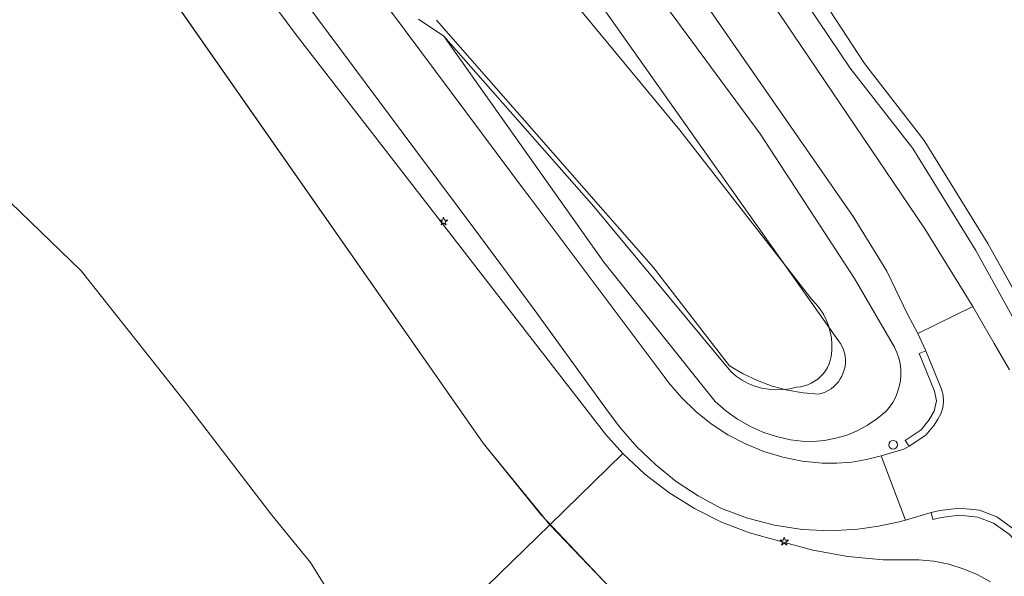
# Model space of a CAD drawing. Header units: metres. Extents: x 105376 to 107446, y 444190 to 447356.
# Tile 66 of 90: x 107118 to 107174, y 446208 to 446240. Entities that reach past the tile are written whole.
import ezdxf

# ---------------------------------------------------------------- set-up
doc = ezdxf.new("R2010")
doc.units = ezdxf.units.M
doc.header["$MEASUREMENT"] = 0
for name, color, linetype, lineweight in [('begroeid terreindeel kenmerkpunt', 3, 'Continuous', 0), ('ondersteunend waterdeel vlak', 4, 'Continuous', 0), ('ondersteunend wegdeel vlak', 2, 'Continuous', 0), ('s_lantaarnpaal_lichtmast', 7, 'Continuous', 0), ('s_verkeersbordpaal', 7, 'Continuous', 0), ('scheiding lijn', 7, 'Continuous', 0), ('taludlijn', 5, 'Continuous', 0), ('waterdeel vlak', 4, 'Continuous', 0), ('wegdeel vlak', 2, 'Continuous', 0)]:
    doc.layers.add(name, color=color, linetype=linetype, lineweight=lineweight)

msp = doc.modelspace()

# ---------------------------------------------------------------- linework, layer by layer
at = {"layer": 'begroeid terreindeel kenmerkpunt', "flags": 128}
for points in [[(107174.741, 446220.329), (107173.854, 446221.839), (107172.634, 446223.969), (107169.876, 446228.424), (107157.061, 446247.38), (107155.226, 446249.848), (107153.322, 446252.283), (107151.387, 446254.694), (107149.421, 446257.08), (107147.424, 446259.44), (107145.397, 446261.774), (107143.34, 446264.081), (107141.253, 446266.362), (107139.137, 446268.615), (107136.991, 446270.841), (107134.818, 446273.039), (107132.616, 446275.208), (107130.386, 446277.349), (107128.128, 446279.461), (107127.317, 446280.206), (107124.951, 446282.088), (107121.993, 446284.394), (107119.012, 446286.667)], [(107174.741, 446220.329), (107173.854, 446221.839), (107172.634, 446223.969), (107169.876, 446228.424), (107157.061, 446247.38), (107155.226, 446249.848), (107153.322, 446252.283), (107151.387, 446254.694), (107149.421, 446257.08), (107147.424, 446259.44), (107145.397, 446261.774), (107143.34, 446264.081), (107141.253, 446266.362), (107139.137, 446268.615), (107136.991, 446270.841), (107134.818, 446273.039), (107132.616, 446275.208), (107130.386, 446277.349), (107128.128, 446279.461), (107127.317, 446280.206), (107124.951, 446282.088), (107121.993, 446284.394), (107119.012, 446286.667)], [(107120.196, 446286.693), (107123.555, 446284.162), (107126.889, 446281.6), (107127.868, 446280.838), (107140.484, 446271.45), (107141.457, 446270.319), (107141.475, 446269.835), (107141.639, 446269.535), (107141.952, 446269.261), (107142.204, 446268.949), (107148.811, 446260.767), (107149.061, 446260.458), (107149.515, 446259.863), (107152.24, 446256.669), (107153.041, 446255.582), (107155.615, 446252.045), (107158.157, 446248.484), (107160.666, 446244.9), (107163.142, 446241.294), (107165.585, 446237.664), (107169.179, 446233.043), (107172.811, 446227.178), (107176.765, 446220.022)], [(107120.196, 446286.693), (107123.555, 446284.162), (107126.889, 446281.6), (107127.868, 446280.838), (107140.484, 446271.45), (107141.457, 446270.319), (107141.475, 446269.835), (107141.639, 446269.535), (107141.952, 446269.261), (107142.204, 446268.949), (107148.811, 446260.767), (107149.061, 446260.458), (107149.515, 446259.863), (107152.24, 446256.669), (107153.041, 446255.582), (107155.615, 446252.045), (107158.157, 446248.484), (107160.666, 446244.9), (107163.142, 446241.294), (107165.585, 446237.664), (107169.179, 446233.043), (107172.811, 446227.178), (107176.765, 446220.022)], [(107117.395, 446254.476), (107118.001, 446253.902), (107118.545, 446253.269), (107144.515, 446216.119), (107148.335, 446211.425), (107138.905, 446202.219), (107137.852, 446204.003), (107134.592, 446209.248), (107132.38, 446211.977), (107127.338, 446218.536), (107121.413, 446226.015), (107116.778, 446230.507)], [(107117.395, 446254.476), (107118.001, 446253.902), (107118.545, 446253.269), (107144.515, 446216.119), (107148.335, 446211.425), (107138.905, 446202.219), (107137.852, 446204.003), (107134.592, 446209.248), (107132.38, 446211.977), (107127.338, 446218.536), (107121.413, 446226.015), (107116.778, 446230.507)]]:
    msp.add_lwpolyline(points, dxfattribs=at)
msp.add_lwpolyline([(107149.681, 446182.697), (107145.667, 446189.661), (107141.497, 446197.827), (107138.905, 446202.219), (107148.335, 446211.425), (107151.44, 446208.177), (107152.118, 446207.534), (107152.856, 446206.962), (107153.647, 446206.464), (107154.483, 446206.047), (107155.356, 446205.714), (107156.257, 446205.469), (107157.178, 446205.313), (107158.11, 446205.249), (107159.044, 446205.277), (107176.187, 446205.783), (107172.144, 446199.546), (107155.946, 446187.396)], close=True, dxfattribs=at)
msp.add_lwpolyline([(107149.681, 446182.697), (107145.667, 446189.661), (107141.497, 446197.827), (107138.905, 446202.219), (107148.335, 446211.425), (107151.44, 446208.177), (107152.118, 446207.534), (107152.856, 446206.962), (107153.647, 446206.464), (107154.483, 446206.047), (107155.356, 446205.714), (107156.257, 446205.469), (107157.178, 446205.313), (107158.11, 446205.249), (107159.044, 446205.277), (107176.187, 446205.783), (107172.144, 446199.546), (107155.946, 446187.396)], close=True, dxfattribs=at)
at = {"layer": 'ondersteunend waterdeel vlak', "flags": 128}
msp.add_lwpolyline([(107176.765, 446220.022), (107172.811, 446227.178), (107169.179, 446233.043), (107165.585, 446237.664), (107163.142, 446241.294), (107160.666, 446244.9), (107158.157, 446248.484), (107155.615, 446252.045), (107153.041, 446255.582), (107152.24, 446256.669), (107149.515, 446259.863), (107150.533, 446259.117), (107151.5, 446258.695), (107152.34, 446258.635), (107152.851, 446256.738), (107160.019, 446247.154), (107163.408, 446242.541), (107166.406, 446237.919), (107169.837, 446233.5), (107173.502, 446227.582), (107176.952, 446221.339)], dxfattribs=at)
msp.add_lwpolyline([(107176.765, 446220.022), (107172.811, 446227.178), (107169.179, 446233.043), (107165.585, 446237.664), (107163.142, 446241.294), (107160.666, 446244.9), (107158.157, 446248.484), (107155.615, 446252.045), (107153.041, 446255.582), (107152.24, 446256.669), (107149.515, 446259.863), (107150.533, 446259.117), (107151.5, 446258.695), (107152.34, 446258.635), (107152.851, 446256.738), (107160.019, 446247.154), (107163.408, 446242.541), (107166.406, 446237.919), (107169.837, 446233.5), (107173.502, 446227.582), (107176.952, 446221.339)], dxfattribs=at)
at = {"layer": 'ondersteunend wegdeel vlak', "flags": 128}
for points in [[(107117.141, 446258.518), (107119.166, 446257.286), (107121.071, 446255.876), (107122.842, 446254.3), (107133.778, 446239.573), (107143.311, 446227.265), (107151.544, 446216.635), (107152.534, 446215.524), (107148.335, 446211.425), (107144.515, 446216.119), (107118.545, 446253.269), (107118.001, 446253.902), (107117.395, 446254.476)], [(107117.141, 446258.518), (107119.166, 446257.286), (107121.071, 446255.876), (107122.842, 446254.3), (107133.778, 446239.573), (107143.311, 446227.265), (107151.544, 446216.635), (107152.534, 446215.524), (107148.335, 446211.425), (107144.515, 446216.119), (107118.545, 446253.269), (107118.001, 446253.902), (107117.395, 446254.476)], [(107173.652, 446208.142), (107172.887, 446208.559), (107172.085, 446208.897), (107171.252, 446209.153), (107170.398, 446209.325), (107169.531, 446209.41), (107167.49, 446209.419), (107165.457, 446209.604), (107163.447, 446209.963), (107161.476, 446210.494), (107159.806, 446210.959), (107158.189, 446211.583), (107156.639, 446212.359), (107155.171, 446213.28), (107153.799, 446214.339), (107152.534, 446215.524), (107151.544, 446216.635), (107143.311, 446227.265), (107133.778, 446239.573), (107122.842, 446254.3), (107121.071, 446255.876), (107119.166, 446257.286), (107117.141, 446258.518)], [(107173.652, 446208.142), (107172.887, 446208.559), (107172.085, 446208.897), (107171.252, 446209.153), (107170.398, 446209.325), (107169.531, 446209.41), (107167.49, 446209.419), (107165.457, 446209.604), (107163.447, 446209.963), (107161.476, 446210.494), (107159.806, 446210.959), (107158.189, 446211.583), (107156.639, 446212.359), (107155.171, 446213.28), (107153.799, 446214.339), (107152.534, 446215.524), (107151.544, 446216.635), (107143.311, 446227.265), (107133.778, 446239.573), (107122.842, 446254.3), (107121.071, 446255.876), (107119.166, 446257.286), (107117.141, 446258.518)], [(107154.015, 446246.066), (107165.75, 446229.138), (107167.69, 446225.991), (107168.895, 446223.486), (107169.467, 446222.405), (107169.928, 446221.414), (107169.558, 446221.264), (107170.434, 446219.107), (107170.539, 446218.539), (107170.413, 446217.949), (107170.108, 446217.425), (107169.662, 446216.879), (107168.753, 446216.271), (107168.975, 446215.939), (107168.669, 446215.768), (107167.36, 446215.377), (107166.529, 446215.165), (107165.682, 446215.026), (107164.827, 446214.961), (107163.969, 446214.971), (107162.835, 446215.086), (107161.717, 446215.309), (107160.626, 446215.638), (107159.571, 446216.069), (107158.562, 446216.599), (107157.608, 446217.223), (107156.718, 446217.936), (107155.9, 446218.73), (107155.162, 446219.598), (107154.902, 446219.951), (107147.148, 446230.28), (107146.995, 446230.484), (107138.282, 446242.173)], [(107154.015, 446246.066), (107165.75, 446229.138), (107167.69, 446225.991), (107168.895, 446223.486), (107169.467, 446222.405), (107169.928, 446221.414), (107169.558, 446221.264), (107170.434, 446219.107), (107170.539, 446218.539), (107170.413, 446217.949), (107170.108, 446217.425), (107169.662, 446216.879), (107168.753, 446216.271), (107168.975, 446215.939), (107168.669, 446215.768), (107167.36, 446215.377), (107166.529, 446215.165), (107165.682, 446215.026), (107164.827, 446214.961), (107163.969, 446214.971), (107162.835, 446215.086), (107161.717, 446215.309), (107160.626, 446215.638), (107159.571, 446216.069), (107158.562, 446216.599), (107157.608, 446217.223), (107156.718, 446217.936), (107155.9, 446218.73), (107155.162, 446219.598), (107154.902, 446219.951), (107147.148, 446230.28), (107146.995, 446230.484), (107138.282, 446242.173)], [(107147.069, 446244.662), (107155.802, 446234.094), (107163.377, 446224.368), (107163.627, 446224.108), (107163.851, 446223.825), (107164.046, 446223.521), (107164.21, 446223.2), (107164.343, 446222.865), (107164.442, 446222.518), (107164.507, 446222.163), (107164.538, 446221.803), (107164.533, 446221.443), (107164.493, 446221.084), (107164.443, 446220.871), (107164.372, 446220.663), (107164.279, 446220.465), (107164.167, 446220.277), (107164.036, 446220.101), (107163.887, 446219.94), (107163.723, 446219.795), (107163.544, 446219.667), (107163.354, 446219.559), (107163.153, 446219.471), (107162.944, 446219.404), (107162.73, 446219.359), (107162.512, 446219.336), (107162.116, 446219.242), (107161.713, 446219.188), (107161.307, 446219.177), (107160.901, 446219.208), (107160.501, 446219.28), (107160.111, 446219.393), (107159.734, 446219.546), (107159.375, 446219.737), (107159.037, 446219.964), (107158.725, 446220.224), (107150.872, 446229.718), (107142.244, 446239.493), (107140.798, 446240.471)], [(107147.069, 446244.662), (107155.802, 446234.094), (107163.377, 446224.368), (107163.627, 446224.108), (107163.851, 446223.825), (107164.046, 446223.521), (107164.21, 446223.2), (107164.343, 446222.865), (107164.442, 446222.518), (107164.507, 446222.163), (107164.538, 446221.803), (107164.533, 446221.443), (107164.493, 446221.084), (107164.443, 446220.871), (107164.372, 446220.663), (107164.279, 446220.465), (107164.167, 446220.277), (107164.036, 446220.101), (107163.887, 446219.94), (107163.723, 446219.795), (107163.544, 446219.667), (107163.354, 446219.559), (107163.153, 446219.471), (107162.944, 446219.404), (107162.73, 446219.359), (107162.512, 446219.336), (107162.116, 446219.242), (107161.713, 446219.188), (107161.307, 446219.177), (107160.901, 446219.208), (107160.501, 446219.28), (107160.111, 446219.393), (107159.734, 446219.546), (107159.375, 446219.737), (107159.037, 446219.964), (107158.725, 446220.224), (107150.872, 446229.718), (107142.244, 446239.493), (107140.798, 446240.471)], [(107153.902, 446242.729), (107160.411, 446233.878), (107165.841, 446225.572), (107168.134, 446221.629), (107168.272, 446221.327), (107168.378, 446221.012), (107168.451, 446220.689), (107168.491, 446220.359), (107168.497, 446220.027), (107168.469, 446219.696), (107168.407, 446219.37), (107168.312, 446219.052), (107168.185, 446218.745), (107168.028, 446218.453), (107167.841, 446218.179), (107167.627, 446217.925), (107167.122, 446217.505), (107166.576, 446217.139), (107165.997, 446216.83), (107165.389, 446216.58), (107164.759, 446216.394), (107164.114, 446216.272), (107163.459, 446216.216), (107162.802, 446216.226), (107162.15, 446216.303), (107161.351, 446216.487), (107160.574, 446216.748), (107159.826, 446217.083), (107159.114, 446217.49), (107158.446, 446217.964), (107157.827, 446218.502), (107151.439, 446226.512), (107142.244, 446239.493), (107150.872, 446229.718), (107158.725, 446220.224), (107159.037, 446219.964), (107159.375, 446219.737), (107159.734, 446219.546), (107160.111, 446219.393), (107160.501, 446219.28), (107160.901, 446219.208), (107161.307, 446219.177), (107161.713, 446219.188), (107162.116, 446219.242), (107162.512, 446219.336), (107162.73, 446219.359), (107162.944, 446219.404), (107163.153, 446219.471), (107163.354, 446219.559), (107163.544, 446219.667), (107163.723, 446219.795), (107163.887, 446219.94), (107164.036, 446220.101), (107164.167, 446220.277), (107164.279, 446220.465), (107164.372, 446220.663), (107164.443, 446220.871), (107164.493, 446221.084), (107164.533, 446221.443), (107164.538, 446221.803), (107164.507, 446222.163), (107164.442, 446222.518), (107164.343, 446222.865), (107164.21, 446223.2), (107164.046, 446223.521), (107163.851, 446223.825), (107163.627, 446224.108), (107163.377, 446224.368), (107155.802, 446234.094), (107147.069, 446244.662)], [(107153.902, 446242.729), (107160.411, 446233.878), (107165.841, 446225.572), (107168.134, 446221.629), (107168.272, 446221.327), (107168.378, 446221.012), (107168.451, 446220.689), (107168.491, 446220.359), (107168.497, 446220.027), (107168.469, 446219.696), (107168.407, 446219.37), (107168.312, 446219.052), (107168.185, 446218.745), (107168.028, 446218.453), (107167.841, 446218.179), (107167.627, 446217.925), (107167.122, 446217.505), (107166.576, 446217.139), (107165.997, 446216.83), (107165.389, 446216.58), (107164.759, 446216.394), (107164.114, 446216.272), (107163.459, 446216.216), (107162.802, 446216.226), (107162.15, 446216.303), (107161.351, 446216.487), (107160.574, 446216.748), (107159.826, 446217.083), (107159.114, 446217.49), (107158.446, 446217.964), (107157.827, 446218.502), (107151.439, 446226.512), (107142.244, 446239.493), (107150.872, 446229.718), (107158.725, 446220.224), (107159.037, 446219.964), (107159.375, 446219.737), (107159.734, 446219.546), (107160.111, 446219.393), (107160.501, 446219.28), (107160.901, 446219.208), (107161.307, 446219.177), (107161.713, 446219.188), (107162.116, 446219.242), (107162.512, 446219.336), (107162.73, 446219.359), (107162.944, 446219.404), (107163.153, 446219.471), (107163.354, 446219.559), (107163.544, 446219.667), (107163.723, 446219.795), (107163.887, 446219.94), (107164.036, 446220.101), (107164.167, 446220.277), (107164.279, 446220.465), (107164.372, 446220.663), (107164.443, 446220.871), (107164.493, 446221.084), (107164.533, 446221.443), (107164.538, 446221.803), (107164.507, 446222.163), (107164.442, 446222.518), (107164.343, 446222.865), (107164.21, 446223.2), (107164.046, 446223.521), (107163.851, 446223.825), (107163.627, 446224.108), (107163.377, 446224.368), (107155.802, 446234.094), (107147.069, 446244.662)], [(107133.486, 446242.559), (107140.646, 446232.936), (107144.369, 446227.931), (107147.446, 446223.795), (107151.558, 446218.107), (107152.334, 446217.05), (107153.327, 446215.91), (107154.418, 446214.863), (107155.599, 446213.919), (107156.86, 446213.084), (107158.19, 446212.365), (107159.691, 446211.802), (107161.242, 446211.397), (107162.827, 446211.154), (107164.428, 446211.076), (107166.029, 446211.163), (107167.218, 446211.337), (107168.391, 446211.602), (107168.763, 446211.691), (107170.241, 446212.122), (107170.336, 446211.733), (107170.812, 446211.85), (107171.854, 446211.98), (107172.913, 446211.862), (107173.817, 446211.516), (107174.716, 446210.877)], [(107133.486, 446242.559), (107140.646, 446232.936), (107144.369, 446227.931), (107147.446, 446223.795), (107151.558, 446218.107), (107152.334, 446217.05), (107153.327, 446215.91), (107154.418, 446214.863), (107155.599, 446213.919), (107156.86, 446213.084), (107158.19, 446212.365), (107159.691, 446211.802), (107161.242, 446211.397), (107162.827, 446211.154), (107164.428, 446211.076), (107166.029, 446211.163), (107167.218, 446211.337), (107168.391, 446211.602), (107168.763, 446211.691), (107170.241, 446212.122), (107170.336, 446211.733), (107170.812, 446211.85), (107171.854, 446211.98), (107172.913, 446211.862), (107173.817, 446211.516), (107174.716, 446210.877)], [(107140.798, 446240.471), (107142.244, 446239.493), (107151.439, 446226.512), (107157.827, 446218.502), (107158.446, 446217.964), (107159.114, 446217.49), (107159.826, 446217.083), (107160.574, 446216.748), (107161.351, 446216.487), (107162.15, 446216.303), (107162.802, 446216.226), (107163.459, 446216.216), (107164.114, 446216.272), (107164.759, 446216.394), (107165.389, 446216.58), (107165.997, 446216.83), (107166.576, 446217.139), (107167.122, 446217.505), (107167.627, 446217.925), (107167.841, 446218.179), (107168.028, 446218.453), (107168.185, 446218.745), (107168.312, 446219.052), (107168.407, 446219.37), (107168.469, 446219.696), (107168.497, 446220.027), (107168.491, 446220.359), (107168.451, 446220.689), (107168.378, 446221.012), (107168.272, 446221.327), (107168.134, 446221.629), (107165.841, 446225.572), (107160.411, 446233.878), (107153.902, 446242.729)], [(107140.798, 446240.471), (107142.244, 446239.493), (107151.439, 446226.512), (107157.827, 446218.502), (107158.446, 446217.964), (107159.114, 446217.49), (107159.826, 446217.083), (107160.574, 446216.748), (107161.351, 446216.487), (107162.15, 446216.303), (107162.802, 446216.226), (107163.459, 446216.216), (107164.114, 446216.272), (107164.759, 446216.394), (107165.389, 446216.58), (107165.997, 446216.83), (107166.576, 446217.139), (107167.122, 446217.505), (107167.627, 446217.925), (107167.841, 446218.179), (107168.028, 446218.453), (107168.185, 446218.745), (107168.312, 446219.052), (107168.407, 446219.37), (107168.469, 446219.696), (107168.497, 446220.027), (107168.491, 446220.359), (107168.451, 446220.689), (107168.378, 446221.012), (107168.272, 446221.327), (107168.134, 446221.629), (107165.841, 446225.572), (107160.411, 446233.878), (107153.902, 446242.729)], [(107151.44, 446208.177), (107148.335, 446211.425), (107152.534, 446215.524), (107153.799, 446214.339), (107155.171, 446213.28), (107156.639, 446212.359), (107158.189, 446211.583), (107159.806, 446210.959), (107161.476, 446210.494), (107163.447, 446209.963), (107165.457, 446209.604), (107167.49, 446209.419), (107169.531, 446209.41), (107170.398, 446209.325), (107171.252, 446209.153), (107172.085, 446208.897), (107172.887, 446208.559), (107173.652, 446208.142)], [(107151.44, 446208.177), (107148.335, 446211.425), (107152.534, 446215.524), (107153.799, 446214.339), (107155.171, 446213.28), (107156.639, 446212.359), (107158.189, 446211.583), (107159.806, 446210.959), (107161.476, 446210.494), (107163.447, 446209.963), (107165.457, 446209.604), (107167.49, 446209.419), (107169.531, 446209.41), (107170.398, 446209.325), (107171.252, 446209.153), (107172.085, 446208.897), (107172.887, 446208.559), (107173.652, 446208.142)]]:
    msp.add_lwpolyline(points, dxfattribs=at)
for points in [[(107169.928, 446221.414), (107170.822, 446219.214), (107170.919, 446218.863), (107170.946, 446218.501), (107170.901, 446218.139), (107170.787, 446217.795), (107170.627, 446217.496), (107170.407, 446217.153), (107169.932, 446216.579), (107168.975, 446215.939), (107168.753, 446216.271), (107169.662, 446216.879), (107170.108, 446217.425), (107170.413, 446217.949), (107170.539, 446218.539), (107170.434, 446219.107), (107169.558, 446221.264)], [(107169.928, 446221.414), (107170.822, 446219.214), (107170.919, 446218.863), (107170.946, 446218.501), (107170.901, 446218.139), (107170.787, 446217.795), (107170.627, 446217.496), (107170.407, 446217.153), (107169.932, 446216.579), (107168.975, 446215.939), (107168.753, 446216.271), (107169.662, 446216.879), (107170.108, 446217.425), (107170.413, 446217.949), (107170.539, 446218.539), (107170.434, 446219.107), (107169.558, 446221.264)], [(107171.854, 446211.98), (107170.812, 446211.85), (107170.336, 446211.733), (107170.241, 446212.122), (107170.739, 446212.243), (107171.873, 446212.383), (107173.008, 446212.254), (107174.007, 446211.872), (107174.982, 446211.179), (107175.675, 446210.429), (107176.203, 446209.7), (107175.88, 446209.466), (107175.365, 446210.175), (107174.716, 446210.877), (107173.817, 446211.516), (107172.913, 446211.862)], [(107171.854, 446211.98), (107170.812, 446211.85), (107170.336, 446211.733), (107170.241, 446212.122), (107170.739, 446212.243), (107171.873, 446212.383), (107173.008, 446212.254), (107174.007, 446211.872), (107174.982, 446211.179), (107175.675, 446210.429), (107176.203, 446209.7), (107175.88, 446209.466), (107175.365, 446210.175), (107174.716, 446210.877), (107173.817, 446211.516), (107172.913, 446211.862)]]:
    msp.add_lwpolyline(points, close=True, dxfattribs=at)
at = {"layer": 's_lantaarnpaal_lichtmast', "color": 7, "linetype": 'Continuous', "lineweight": 0, "flags": 128}
for points in [[(107142.181, 446228.93), (107141.999, 446228.93), (107142.146, 446228.823), (107142.09, 446228.651), (107142.237, 446228.757), (107142.384, 446228.651), (107142.328, 446228.823), (107142.475, 446228.93), (107142.293, 446228.93), (107142.237, 446229.103)], [(107161.741, 446210.535), (107161.559, 446210.535), (107161.706, 446210.428), (107161.65, 446210.256), (107161.797, 446210.362), (107161.944, 446210.256), (107161.888, 446210.428), (107162.035, 446210.535), (107161.853, 446210.535), (107161.797, 446210.708)]]:
    msp.add_lwpolyline(points, close=True, dxfattribs=at)
at = {"layer": 's_verkeersbordpaal', "color": 7, "linetype": 'Continuous', "lineweight": 0, "flags": 128}
msp.add_lwpolyline([(107167.801, 446216.023, 1), (107168.301, 446216.023, 1)], format="xyb", close=True, dxfattribs=at)
at = {"layer": 'scheiding lijn'}
for p, q in [((107166.406, 446237.919), (107169.837, 446233.5)), ((107169.837, 446233.5), (107173.502, 446227.582)), ((107173.502, 446227.582), (107176.952, 446221.339))]:
    msp.add_line(p, q, dxfattribs=at)
at = {"layer": 'scheiding lijn', "flags": 128}
msp.add_lwpolyline([(107166.406, 446237.919), (107163.408, 446242.541), (107160.019, 446247.154), (107152.851, 446256.738)], dxfattribs=at)
at = {"layer": 'taludlijn'}
for p, q in [((107164.916, 446221.992), (107137.829, 446260.308)), ((107144.515, 446216.119), (107118.545, 446253.269)), ((107157.658, 446221.847), (107158.659, 446220.553))]:
    msp.add_line(p, q, dxfattribs=at)
at = {"layer": 'taludlijn', "flags": 128}
for points in [[(107141.834, 446240.419), (107154.272, 446226.22), (107157.658, 446221.847)], [(107163.782, 446218.933), (107163.97, 446218.983), (107164.152, 446219.051), (107164.326, 446219.137), (107164.49, 446219.241), (107164.644, 446219.36), (107164.784, 446219.494), (107164.91, 446219.642), (107165.021, 446219.802), (107165.115, 446219.971), (107165.192, 446220.15), (107165.25, 446220.335), (107165.29, 446220.526), (107165.31, 446220.719), (107165.31, 446220.913), (107165.291, 446221.107), (107165.253, 446221.297), (107165.195, 446221.483), (107165.119, 446221.661), (107165.026, 446221.832), (107164.916, 446221.992)], [(107158.659, 446220.553), (107159.44, 446220.093), (107160.259, 446219.706), (107161.11, 446219.394), (107161.986, 446219.16), (107162.879, 446219.006), (107163.782, 446218.933)], [(107151.44, 446208.177), (107147.819, 446212.01), (107144.515, 446216.119)]]:
    msp.add_lwpolyline(points, dxfattribs=at)
at = {"layer": 'waterdeel vlak', "flags": 128}
for points in [[(107176.952, 446221.339), (107173.502, 446227.582), (107169.837, 446233.5), (107166.406, 446237.919), (107163.408, 446242.541), (107160.019, 446247.154), (107152.851, 446256.738), (107152.34, 446258.635), (107152.656, 446258.938), (107165.583, 446256.135), (107166.841, 446255.435), (107167.625, 446255.226), (107168.079, 446255.27), (107168.283, 446255.452), (107168.27, 446255.837), (107180.752, 446253.098)], [(107176.952, 446221.339), (107173.502, 446227.582), (107169.837, 446233.5), (107166.406, 446237.919), (107163.408, 446242.541), (107160.019, 446247.154), (107152.851, 446256.738), (107152.34, 446258.635), (107152.656, 446258.938), (107165.583, 446256.135), (107166.841, 446255.435), (107167.625, 446255.226), (107168.079, 446255.27), (107168.283, 446255.452), (107168.27, 446255.837), (107180.752, 446253.098)], [(107116.778, 446230.507), (107121.413, 446226.015), (107127.338, 446218.536), (107132.38, 446211.977), (107134.592, 446209.248), (107137.852, 446204.003), (107138.905, 446202.219), (107141.497, 446197.827), (107145.667, 446189.661), (107149.681, 446182.697), (107149.405, 446177.822), (107152.459, 446173.564), (107154.611, 446169.23), (107158.469, 446157.649)], [(107116.778, 446230.507), (107121.413, 446226.015), (107127.338, 446218.536), (107132.38, 446211.977), (107134.592, 446209.248), (107137.852, 446204.003), (107138.905, 446202.219), (107141.497, 446197.827), (107145.667, 446189.661), (107149.681, 446182.697), (107149.405, 446177.822), (107152.459, 446173.564), (107154.611, 446169.23), (107158.469, 446157.649)]]:
    msp.add_lwpolyline(points, dxfattribs=at)
at = {"layer": 'wegdeel vlak', "flags": 128}
for points in [[(107157.061, 446247.38), (107169.876, 446228.424), (107172.634, 446223.969), (107169.467, 446222.405), (107168.895, 446223.486), (107167.69, 446225.991), (107165.75, 446229.138), (107154.015, 446246.066)], [(107157.061, 446247.38), (107169.876, 446228.424), (107172.634, 446223.969), (107169.467, 446222.405), (107168.895, 446223.486), (107167.69, 446225.991), (107165.75, 446229.138), (107154.015, 446246.066)], [(107138.282, 446242.173), (107146.995, 446230.484), (107147.148, 446230.28), (107154.902, 446219.951), (107155.162, 446219.598), (107155.9, 446218.73), (107156.718, 446217.936), (107157.608, 446217.223), (107158.562, 446216.599), (107159.571, 446216.069), (107160.626, 446215.638), (107161.717, 446215.309), (107162.835, 446215.086), (107163.969, 446214.971), (107164.827, 446214.961), (107165.682, 446215.026), (107166.529, 446215.165), (107167.36, 446215.377), (107168.763, 446211.691), (107168.391, 446211.602), (107167.218, 446211.337), (107166.029, 446211.163), (107164.428, 446211.076), (107162.827, 446211.154), (107161.242, 446211.397), (107159.691, 446211.802), (107158.19, 446212.365), (107156.86, 446213.084), (107155.599, 446213.919), (107154.418, 446214.863), (107153.327, 446215.91), (107152.334, 446217.05), (107151.558, 446218.107), (107147.446, 446223.795), (107144.369, 446227.931), (107140.646, 446232.936), (107133.486, 446242.559)], [(107138.282, 446242.173), (107146.995, 446230.484), (107147.148, 446230.28), (107154.902, 446219.951), (107155.162, 446219.598), (107155.9, 446218.73), (107156.718, 446217.936), (107157.608, 446217.223), (107158.562, 446216.599), (107159.571, 446216.069), (107160.626, 446215.638), (107161.717, 446215.309), (107162.835, 446215.086), (107163.969, 446214.971), (107164.827, 446214.961), (107165.682, 446215.026), (107166.529, 446215.165), (107167.36, 446215.377), (107168.763, 446211.691), (107168.391, 446211.602), (107167.218, 446211.337), (107166.029, 446211.163), (107164.428, 446211.076), (107162.827, 446211.154), (107161.242, 446211.397), (107159.691, 446211.802), (107158.19, 446212.365), (107156.86, 446213.084), (107155.599, 446213.919), (107154.418, 446214.863), (107153.327, 446215.91), (107152.334, 446217.05), (107151.558, 446218.107), (107147.446, 446223.795), (107144.369, 446227.931), (107140.646, 446232.936), (107133.486, 446242.559)], [(107174.982, 446211.179), (107174.007, 446211.872), (107173.008, 446212.254), (107171.873, 446212.383), (107170.739, 446212.243), (107170.241, 446212.122), (107168.763, 446211.691), (107167.36, 446215.377), (107168.669, 446215.768), (107168.975, 446215.939), (107169.932, 446216.579), (107170.407, 446217.153), (107170.627, 446217.496), (107170.787, 446217.795), (107170.901, 446218.139), (107170.946, 446218.501), (107170.919, 446218.863), (107170.822, 446219.214), (107169.928, 446221.414), (107169.467, 446222.405), (107172.634, 446223.969), (107173.854, 446221.839), (107174.741, 446220.329)], [(107174.982, 446211.179), (107174.007, 446211.872), (107173.008, 446212.254), (107171.873, 446212.383), (107170.739, 446212.243), (107170.241, 446212.122), (107168.763, 446211.691), (107167.36, 446215.377), (107168.669, 446215.768), (107168.975, 446215.939), (107169.932, 446216.579), (107170.407, 446217.153), (107170.627, 446217.496), (107170.787, 446217.795), (107170.901, 446218.139), (107170.946, 446218.501), (107170.919, 446218.863), (107170.822, 446219.214), (107169.928, 446221.414), (107169.467, 446222.405), (107172.634, 446223.969), (107173.854, 446221.839), (107174.741, 446220.329)]]:
    msp.add_lwpolyline(points, dxfattribs=at)

doc.saveas('drawing.dxf')
